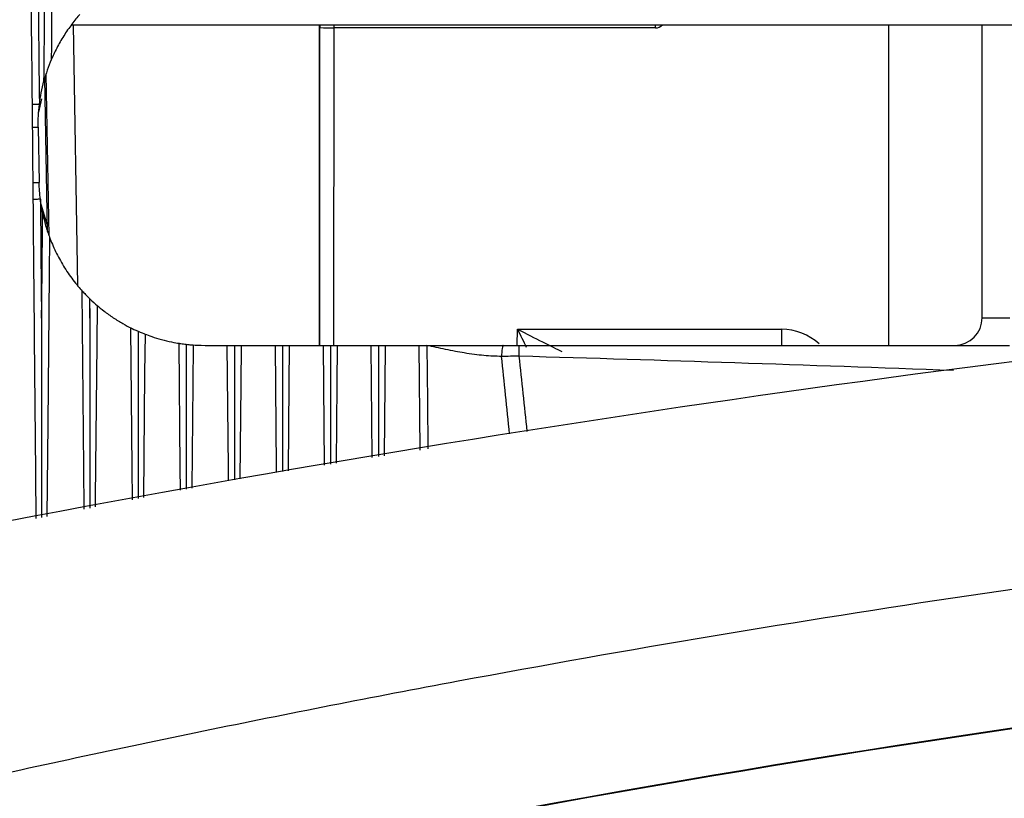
# Model space of a CAD drawing. Header units: millimetres. Extents: x 15440 to 16422, y 10215 to 11289.
# Tile 11 of 143: x 15962 to 15979, y 10545 to 10560. Entities that reach past the tile are written whole.
import ezdxf

# ---------------------------------------------------------------- set-up
doc = ezdxf.new("R2010")
doc.units = ezdxf.units.MM

msp = doc.modelspace()

# ---------------------------------------------------------------- linework, layer by layer
at = {"color": 7, "linetype": 'Continuous', "lineweight": 25}
for p, q in [((15962.511, 10559.471), (15979.733, 10559.471)), ((15962.541, 10559.471), (15962.623, 10554.752)), ((15966.997, 10553.671), (15966.997, 10559.471)), ((15973.077, 10559.415), (15973.077, 10559.471)), ((15977.297, 10553.671), (15977.297, 10559.471)), ((15978.983, 10554.171), (15978.983, 10559.471)), ((15967.004, 10553.671), (15967.006, 10559.419)), ((15967.256, 10559.415), (15967.254, 10553.671)), ((15973.077, 10559.415), (15967.256, 10559.415)), ((15962.108, 10555.651), (15962.057, 10558.582)), ((15962.08, 10555.732), (15962.032, 10558.505)), ((15961.925, 10557.888), (15961.977, 10558.129)), ((15961.912, 10557.618), (15961.929, 10556.618)), ((15962.078, 10555.842), (15961.966, 10556.218)), ((15962.841, 10554.516), (15962.844, 10554.165)), ((15962.844, 10554.165), (15962.848, 10554.51)), ((15978.983, 10554.171), (15979.483, 10554.171)), ((15970.575, 10553.671), (15970.58, 10553.962)), ((15970.58, 10553.962), (15975.354, 10553.962)), ((15975.354, 10553.962), (15975.354, 10553.665)), ((15964.929, 10553.671), (15965.33, 10553.671)), ((15965.582, 10553.671), (15966.2, 10553.671)), ((15966.451, 10553.671), (15967.068, 10553.671)), ((15967.088, 10551.505), (15967.068, 10553.671)), ((15967.318, 10553.671), (15967.935, 10553.671)), ((15967.953, 10551.64), (15967.935, 10553.671)), ((15968.185, 10553.671), (15968.8, 10553.671)), ((15968.817, 10551.774), (15968.8, 10553.671))]:
    msp.add_line(p, q, dxfattribs=at)
at = {"color": 7, "linetype": 'Continuous', "lineweight": 25, "flags": 128}
for points in [[(15961.932, 10558.027), (15961.914, 10558.027), (15961.895, 10558.027), (15961.877, 10558.027), (15961.86, 10558.027), (15961.844, 10558.026), (15961.83, 10558.026), (15961.817, 10558.026), (15961.806, 10558.026)], [(15961.95, 10556.313), (15961.931, 10556.313), (15961.912, 10556.313), (15961.894, 10556.312), (15961.876, 10556.312), (15961.86, 10556.312), (15961.846, 10556.312), (15961.833, 10556.312), (15961.822, 10556.312)], [(15961.95, 10556.313), (15961.96, 10555.344), (15961.972, 10554.165)], [(15961.972, 10554.165), (15961.975, 10554.463), (15961.988, 10555.759), (15961.991, 10556.062)], [(15962.117, 10555.626), (15962.11, 10554.952), (15962.085, 10552.256), (15962.07, 10550.577)], [(15962.745, 10550.709), (15962.739, 10551.455), (15962.709, 10554.653)], [(15962.976, 10554.393), (15962.97, 10553.698), (15962.944, 10550.916), (15962.943, 10550.747)], [(15963.615, 10550.878), (15963.61, 10551.455), (15963.586, 10553.988)], [(15963.843, 10553.874), (15963.836, 10553.17), (15963.815, 10550.917)], [(15964.484, 10551.048), (15964.48, 10551.455), (15964.46, 10553.708)], [(15964.712, 10553.679), (15964.705, 10552.971), (15964.687, 10551.087)], [(15965.353, 10551.217), (15965.351, 10551.455), (15965.33, 10553.671)], [(15965.582, 10553.671), (15965.575, 10552.963), (15965.559, 10551.257)], [(15966.221, 10551.371), (15966.22, 10551.455), (15966.2, 10553.671)], [(15966.451, 10553.671), (15966.444, 10552.963), (15966.429, 10551.403)], [(15967.318, 10553.671), (15967.312, 10552.963), (15967.298, 10551.538)], [(15968.185, 10553.671), (15968.178, 10552.963), (15968.166, 10551.673)], [(15968.939, 10553.671), (15968.949, 10552.655), (15968.958, 10551.796)]]:
    msp.add_lwpolyline(points, dxfattribs=at)
at = {"color": 7, "linetype": 'Continuous', "lineweight": 25}
for centre, radius, start, end in [((15967.196, 10563.147), 3.732, 267.0807, 270.9193), ((15961.385, 10614.245), 56.629, 270.4304, 270.5326), ((15961.06, 10646.981), 90.367, 270.48146, 270.5509), ((15978.483, 10554.171), 0.5, 270, 0)]:
    msp.add_arc(centre, radius, start, end, dxfattribs=at)
for centre, major_axis, ratio, start_param, end_param in [((15967.015, 10559.41), (0, 0.5), 0.017455, 1.449912, 1.553343), ((15967.264, 10559.41), (0, 0.25), 0.03491, 1.327215, 1.553343), ((15973.06, 10560.213), (-0.021, 0.798), 0.438314, 3.129988, 3.506547), ((15970.58, 10553.971), (0.983, -0.5), 0.007052, 4.715974, 5.66669), ((15970.58, 10553.971), (-0.483, 0.991), 0.003467, 1.577908, 1.911278), ((15975.353, 10552.962), (0.924, 0.385), 0.999149, 0.42806, 1.175831), ((15962.408, 7611.653), (0, 2979.078), 0.016784, 6.121899, 6.124861), ((15962.408, 7611.687), (0, 2979.078), 0.017455, 6.121928, 6.124794)]:
    msp.add_ellipse(centre, major_axis=major_axis, ratio=ratio, start_param=start_param, end_param=end_param, dxfattribs=at)
for points in [[(15961.806, 10558.026), (15961.783, 10560.424), (15961.761, 10562.821), (15961.738, 10565.219)], [(15961.932, 10558.027), (15961.95, 10558.172), (15961.977, 10558.314), (15962.016, 10558.455)], [(15961.912, 10557.618), (15961.909, 10557.756), (15961.916, 10557.892), (15961.932, 10558.027)], [(15961.95, 10556.313), (15961.938, 10556.414), (15961.931, 10556.516), (15961.929, 10556.618)], [(15961.991, 10556.062), (15961.974, 10556.145), (15961.96, 10556.229), (15961.95, 10556.313)], [(15962.848, 10554.51), (15962.846, 10554.512), (15962.843, 10554.514), (15962.841, 10554.516)], [(15962.848, 10554.51), (15962.895, 10554.464), (15962.947, 10554.418), (15962.976, 10554.393)], [(15963.586, 10553.988), (15963.615, 10553.974), (15963.665, 10553.949), (15963.717, 10553.926)], [(15963.717, 10553.926), (15963.768, 10553.904), (15963.817, 10553.884), (15963.843, 10553.874)], [(15964.712, 10553.679), (15964.755, 10553.675), (15964.835, 10553.671), (15964.929, 10553.671)], [(15970.61, 10553.671), (15973.565, 10553.671), (15976.52, 10553.671), (15979.475, 10553.671)], [(15970.61, 10553.474), (15970.503, 10553.473), (15970.397, 10553.472), (15970.291, 10553.471)]]:
    msp.add_open_spline(points, degree=3, dxfattribs=at)
for points, knots in [([(15961.856, 10565.219), (15961.858, 10565.016), (15961.86, 10564.812), (15961.863, 10564.609), (15961.874, 10563.528), (15961.886, 10562.447), (15961.898, 10561.366), (15961.909, 10560.253), (15961.921, 10559.14), (15961.932, 10558.027)], [0.000200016, 0.000200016, 0.000200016, 0.000200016, 0.000810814, 0.000810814, 0.000810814, 0.004054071, 0.004054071, 0.004054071, 0.00739248, 0.00739248, 0.00739248, 0.00739248]), ([(15962.016, 10558.455), (15962.019, 10558.766), (15962.022, 10559.077), (15962.025, 10559.387), (15962.038, 10560.63), (15962.051, 10561.873), (15962.065, 10563.116), (15962.072, 10563.817), (15962.08, 10564.519), (15962.088, 10565.22)], [0, 0, 0, 0, 0.000932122, 0.000932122, 0.000932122, 0.004660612, 0.004660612, 0.004660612, 0.006765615, 0.006765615, 0.006765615, 0.006765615]), ([(15962.207, 10565.222), (15962.206, 10565.12), (15962.205, 10565.018), (15962.204, 10564.916), (15962.197, 10564.244), (15962.191, 10563.571), (15962.185, 10562.898), (15962.172, 10561.544), (15962.159, 10560.19), (15962.147, 10558.835)], [0.000198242, 0.000198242, 0.000198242, 0.000198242, 0.0005045, 0.0005045, 0.0005045, 0.0025225, 0.0025225, 0.0025225, 0.006585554, 0.006585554, 0.006585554, 0.006585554]), ([(15962.662, 10559.656), (15962.622, 10559.61), (15962.569, 10559.548), (15962.468, 10559.413), (15962.419, 10559.343), (15962.327, 10559.198), (15962.285, 10559.124), (15962.21, 10558.978), (15962.175, 10558.903), (15962.147, 10558.835)], [0, 0, 0, 0, 0.25, 0.25, 0.5, 0.5, 0.75, 0.75, 1, 1, 1, 1]), ([(15962.147, 10558.835), (15962.123, 10558.78), (15962.098, 10558.715), (15962.054, 10558.587), (15962.034, 10558.522), (15962.016, 10558.455)], [0, 0, 0, 0, 0.5, 0.5, 1, 1, 1, 1]), ([(15961.811, 10557.618), (15961.81, 10557.694), (15961.809, 10557.771), (15961.808, 10557.847), (15961.807, 10557.907), (15961.807, 10557.966), (15961.806, 10558.026)], [0, 0, 0, 0, 0.0002295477, 0.0002295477, 0.0002295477, 0.0004085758, 0.0004085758, 0.0004085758, 0.0004085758]), ([(15961.82, 10556.617), (15961.819, 10556.697), (15961.818, 10556.778), (15961.817, 10556.858), (15961.815, 10557.111), (15961.813, 10557.364), (15961.811, 10557.618)], [0, 0, 0, 0, 0.000240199, 0.000240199, 0.000240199, 0.00100018, 0.00100018, 0.00100018, 0.00100018]), ([(15961.822, 10556.312), (15961.821, 10556.398), (15961.821, 10556.484), (15961.82, 10556.571), (15961.82, 10556.586), (15961.82, 10556.602), (15961.82, 10556.617)], [0, 0, 0, 0, 0.0002591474, 0.0002591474, 0.0002591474, 0.0003057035, 0.0003057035, 0.0003057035, 0.0003057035]), ([(15961.876, 10550.54), (15961.873, 10550.845), (15961.855, 10552.769), (15961.837, 10554.693), (15961.822, 10556.312)], [0, 0, 0, 0, 0.158524, 1, 1, 1, 1]), ([(15961.991, 10556.062), (15962.007, 10555.986), (15962.025, 10555.911), (15962.057, 10555.8), (15962.069, 10555.763), (15962.093, 10555.692), (15962.105, 10555.658), (15962.117, 10555.626)], [0, 0, 0, 0, 0.5, 0.5, 0.75, 0.75, 1, 1, 1, 1]), ([(15954.915, 10549.184), (15964.72, 10551.289), (15974.711, 10552.912), (15987.448, 10554.288), (15990.008, 10554.531), (15995.154, 10554.949), (15997.742, 10555.125), (16005.53, 10555.548), (16010.731, 10555.69), (16026.36, 10555.696), (16036.68, 10555.139), (16052.014, 10553.497), (16057.101, 10552.816), (16063.43, 10551.798), (16064.695, 10551.586), (16067.216, 10551.147), (16068.472, 10550.919), (16072.226, 10550.214), (16074.711, 10549.714), (16077.18, 10549.184)], [0, 0, 0, 0, 0.25, 0.25, 0.3125, 0.3125, 0.375, 0.375, 0.5, 0.5, 0.75, 0.75, 0.875, 0.875, 0.90625, 0.90625, 0.9375, 0.9375, 1, 1, 1, 1]), ([(15962.117, 10555.626), (15962.147, 10555.544), (15962.184, 10555.456), (15962.269, 10555.279), (15962.316, 10555.192), (15962.421, 10555.02), (15962.48, 10554.935), (15962.6, 10554.777), (15962.663, 10554.703), (15962.709, 10554.653)], [0, 0, 0, 0, 0.25, 0.25, 0.5, 0.5, 0.75, 0.75, 1, 1, 1, 1]), ([(15962.709, 10554.653), (15962.725, 10554.635), (15962.746, 10554.613), (15962.791, 10554.566), (15962.816, 10554.541), (15962.841, 10554.516)], [0, 0, 0, 0, 0.5, 0.5, 1, 1, 1, 1]), ([(15962.976, 10554.393), (15963.008, 10554.366), (15963.053, 10554.329), (15963.154, 10554.251), (15963.211, 10554.21), (15963.327, 10554.133), (15963.388, 10554.096), (15963.5, 10554.032), (15963.551, 10554.005), (15963.586, 10553.988)], [0, 0, 0, 0, 0.25, 0.25, 0.5, 0.5, 0.75, 0.75, 1, 1, 1, 1]), ([(15961.972, 10554.165), (15961.972, 10554.159), (15961.972, 10554.069), (15961.972, 10553.642), (15961.972, 10552.446), (15961.972, 10551.334), (15961.972, 10550.558)], [0, 0, 0, 0, 0.004795, 0.074875, 0.355196, 1, 1, 1, 1]), ([(15962.844, 10554.165), (15962.844, 10554.159), (15962.844, 10554.053), (15962.844, 10553.547), (15962.844, 10552.408), (15962.844, 10551.368), (15962.844, 10550.728)], [0, 0, 0, 0, 0.0050319, 0.092331, 0.4415274, 1, 1, 1, 1]), ([(15963.717, 10553.926), (15963.717, 10553.826), (15963.717, 10553.326), (15963.717, 10552.317), (15963.717, 10551.408), (15963.717, 10550.898)], [0, 0, 0, 0, 0.099073, 0.495365, 1, 1, 1, 1]), ([(15963.843, 10553.874), (15963.902, 10553.851), (15964.018, 10553.809), (15964.204, 10553.759), (15964.266, 10553.744), (15964.377, 10553.721), (15964.426, 10553.713), (15964.46, 10553.708)], [0, 0, 0, 0, 0.5, 0.5, 0.75, 0.75, 1, 1, 1, 1]), ([(15964.46, 10553.708), (15964.469, 10553.706), (15964.48, 10553.704), (15964.493, 10553.703), (15964.506, 10553.701), (15964.521, 10553.698), (15964.537, 10553.696), (15964.553, 10553.694), (15964.57, 10553.692), (15964.587, 10553.69), (15964.588, 10553.69), (15964.589, 10553.69), (15964.589, 10553.69)], [0, 0, 0, 0, 0.0000508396, 0.0000508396, 0.0000508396, 0.000101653, 0.000101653, 0.000101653, 0.000152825, 0.000152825, 0.000152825, 0.0001545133, 0.0001545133, 0.0001545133, 0.0001545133]), ([(15964.589, 10553.69), (15964.589, 10553.59), (15964.589, 10553.49), (15964.589, 10553.39), (15964.589, 10552.99), (15964.589, 10552.59), (15964.589, 10552.19), (15964.589, 10551.905), (15964.589, 10551.619), (15964.589, 10551.333), (15964.589, 10551.245), (15964.589, 10551.157), (15964.589, 10551.068)], [-0.002356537, -0.002356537, -0.002356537, -0.002356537, -0.002056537, -0.002056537, -0.002056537, -0.000856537, -0.000856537, -0.000856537, 0, 0, 0, 0.000265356, 0.000265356, 0.000265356, 0.000265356]), ([(15964.589, 10553.69), (15964.604, 10553.688), (15964.619, 10553.687), (15964.634, 10553.685), (15964.649, 10553.684), (15964.664, 10553.682), (15964.677, 10553.681), (15964.689, 10553.68), (15964.7, 10553.679), (15964.708, 10553.679), (15964.71, 10553.679), (15964.711, 10553.679), (15964.712, 10553.679)], [0.0000047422, 0.0000047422, 0.0000047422, 0.0000047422, 0.0000506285, 0.0000506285, 0.0000506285, 0.0001012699, 0.0001012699, 0.0001012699, 0.0001517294, 0.0001517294, 0.0001517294, 0.0001585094, 0.0001585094, 0.0001585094, 0.0001585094]), ([(15965.33, 10553.671), (15965.339, 10553.671), (15965.351, 10553.671), (15965.364, 10553.671), (15965.378, 10553.671), (15965.393, 10553.671), (15965.409, 10553.671), (15965.425, 10553.671), (15965.442, 10553.671), (15965.458, 10553.671), (15965.459, 10553.671), (15965.46, 10553.671), (15965.461, 10553.671)], [0, 0, 0, 0, 0.0000503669, 0.0000503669, 0.0000503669, 0.0001007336, 0.0001007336, 0.0001007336, 0.0001511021, 0.0001511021, 0.0001511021, 0.0001532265, 0.0001532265, 0.0001532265, 0.0001532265]), ([(15965.461, 10553.671), (15965.461, 10553.571), (15965.461, 10553.071), (15965.461, 10552.26), (15965.46, 10551.549), (15965.46, 10551.238)], [0, 0, 0, 0, 0.12331, 0.61655, 1, 1, 1, 1]), ([(15965.461, 10553.671), (15965.476, 10553.671), (15965.491, 10553.671), (15965.505, 10553.671), (15965.52, 10553.671), (15965.535, 10553.671), (15965.547, 10553.671), (15965.56, 10553.671), (15965.57, 10553.671), (15965.578, 10553.671), (15965.579, 10553.671), (15965.581, 10553.671), (15965.582, 10553.671)], [0.0000049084, 0.0000049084, 0.0000049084, 0.0000049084, 0.0000503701, 0.0000503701, 0.0000503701, 0.0001007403, 0.0001007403, 0.0001007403, 0.0001511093, 0.0001511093, 0.0001511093, 0.0001581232, 0.0001581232, 0.0001581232, 0.0001581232]), ([(15966.2, 10553.671), (15966.209, 10553.671), (15966.221, 10553.671), (15966.234, 10553.671), (15966.248, 10553.671), (15966.263, 10553.671), (15966.279, 10553.671), (15966.295, 10553.671), (15966.312, 10553.671), (15966.329, 10553.671), (15966.33, 10553.671), (15966.33, 10553.671), (15966.331, 10553.671)], [0, 0, 0, 0, 0.0000503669, 0.0000503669, 0.0000503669, 0.0001007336, 0.0001007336, 0.0001007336, 0.0001511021, 0.0001511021, 0.0001511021, 0.0001532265, 0.0001532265, 0.0001532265, 0.0001532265]), ([(15966.331, 10553.671), (15966.331, 10553.571), (15966.331, 10553.071), (15966.331, 10552.31), (15966.331, 10551.649), (15966.331, 10551.388)], [0, 0, 0, 0, 0.1314, 0.657001, 1, 1, 1, 1]), ([(15966.331, 10553.671), (15966.346, 10553.671), (15966.361, 10553.671), (15966.375, 10553.671), (15966.39, 10553.671), (15966.405, 10553.671), (15966.417, 10553.671), (15966.429, 10553.671), (15966.44, 10553.671), (15966.447, 10553.671), (15966.449, 10553.671), (15966.45, 10553.671), (15966.451, 10553.671)], [0.0000049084, 0.0000049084, 0.0000049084, 0.0000049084, 0.0000503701, 0.0000503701, 0.0000503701, 0.0001007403, 0.0001007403, 0.0001007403, 0.0001511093, 0.0001511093, 0.0001511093, 0.0001581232, 0.0001581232, 0.0001581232, 0.0001581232]), ([(15967.068, 10553.671), (15967.077, 10553.671), (15967.089, 10553.671), (15967.103, 10553.671), (15967.117, 10553.671), (15967.132, 10553.671), (15967.148, 10553.671), (15967.164, 10553.671), (15967.182, 10553.671), (15967.198, 10553.671), (15967.199, 10553.671), (15967.2, 10553.671), (15967.2, 10553.671)], [0, 0, 0, 0, 0.0000503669, 0.0000503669, 0.0000503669, 0.0001007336, 0.0001007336, 0.0001007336, 0.0001511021, 0.0001511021, 0.0001511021, 0.0001532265, 0.0001532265, 0.0001532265, 0.0001532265]), ([(15967.2, 10553.671), (15967.2, 10553.571), (15967.2, 10553.071), (15967.2, 10552.355), (15967.2, 10551.739), (15967.2, 10551.523)], [0, 0, 0, 0, 0.139673, 0.698365, 1, 1, 1, 1]), ([(15967.2, 10553.671), (15967.215, 10553.671), (15967.23, 10553.671), (15967.244, 10553.671), (15967.259, 10553.671), (15967.274, 10553.671), (15967.286, 10553.671), (15967.298, 10553.671), (15967.308, 10553.671), (15967.315, 10553.671), (15967.316, 10553.671), (15967.317, 10553.671), (15967.318, 10553.671)], [0.0000049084, 0.0000049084, 0.0000049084, 0.0000049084, 0.0000503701, 0.0000503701, 0.0000503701, 0.0001007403, 0.0001007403, 0.0001007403, 0.0001511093, 0.0001511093, 0.0001511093, 0.0001581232, 0.0001581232, 0.0001581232, 0.0001581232]), ([(15967.935, 10553.671), (15967.944, 10553.671), (15967.957, 10553.671), (15967.97, 10553.671), (15967.984, 10553.671), (15968, 10553.671), (15968.016, 10553.671), (15968.032, 10553.671), (15968.049, 10553.671), (15968.066, 10553.671), (15968.067, 10553.671), (15968.068, 10553.671), (15968.068, 10553.671)], [0, 0, 0, 0, 0.0000503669, 0.0000503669, 0.0000503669, 0.0001007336, 0.0001007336, 0.0001007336, 0.0001511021, 0.0001511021, 0.0001511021, 0.0001532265, 0.0001532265, 0.0001532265, 0.0001532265]), ([(15968.068, 10553.671), (15968.068, 10553.571), (15968.068, 10553.071), (15968.068, 10552.4), (15968.068, 10551.829), (15968.068, 10551.658)], [0, 0, 0, 0, 0.149042, 0.74521, 1, 1, 1, 1]), ([(15968.068, 10553.671), (15968.083, 10553.671), (15968.098, 10553.671), (15968.112, 10553.671), (15968.127, 10553.671), (15968.141, 10553.671), (15968.153, 10553.671), (15968.165, 10553.671), (15968.175, 10553.671), (15968.182, 10553.671), (15968.183, 10553.671), (15968.184, 10553.671), (15968.185, 10553.671)], [0.0000049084, 0.0000049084, 0.0000049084, 0.0000049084, 0.0000503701, 0.0000503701, 0.0000503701, 0.0001007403, 0.0001007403, 0.0001007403, 0.0001511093, 0.0001511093, 0.0001511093, 0.0001581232, 0.0001581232, 0.0001581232, 0.0001581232]), ([(15968.8, 10553.671), (15968.81, 10553.671), (15968.822, 10553.671), (15968.836, 10553.671), (15968.85, 10553.671), (15968.866, 10553.671), (15968.882, 10553.671), (15968.898, 10553.671), (15968.916, 10553.671), (15968.932, 10553.671), (15968.935, 10553.671), (15968.937, 10553.671), (15968.939, 10553.671)], [0, 0, 0, 0, 0.0000503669, 0.0000503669, 0.0000503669, 0.0001007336, 0.0001007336, 0.0001007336, 0.0001511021, 0.0001511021, 0.0001511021, 0.000158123, 0.000158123, 0.000158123, 0.000158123]), ([(15970.291, 10553.471), (15970.24, 10553.472), (15970.133, 10553.473), (15969.969, 10553.486), (15969.796, 10553.505), (15969.624, 10553.531), (15969.45, 10553.562), (15969.224, 10553.608), (15969.052, 10553.646), (15968.939, 10553.671)], [0, 0, 0, 0, 0.1131783, 0.2334807, 0.3611281, 0.4963058, 0.614673, 0.7474907, 1, 1, 1, 1]), ([(15968.939, 10553.671), (15969.056, 10553.671), (15969.232, 10553.671), (15969.465, 10553.671), (15969.702, 10553.671), (15969.987, 10553.671), (15970.215, 10553.671), (15970.323, 10553.671)], [0, 0, 0, 0, 0.2520952, 0.3835656, 0.5032375, 0.7650399, 1, 1, 1, 1]), ([(15970.323, 10553.671), (15970.315, 10553.671), (15970.307, 10553.651), (15970.294, 10553.573), (15970.291, 10553.518), (15970.291, 10553.471)], [0, 0, 0, 0, 0.5, 0.5, 1, 1, 1, 1]), ([(15970.323, 10553.671), (15970.371, 10553.671), (15970.466, 10553.671), (15970.562, 10553.671), (15970.61, 10553.671)], [0, 0, 0, 0, 0.50002, 1, 1, 1, 1]), ([(15970.61, 10553.474), (15970.61, 10553.521), (15970.61, 10553.575), (15970.61, 10553.652), (15970.61, 10553.671), (15970.61, 10553.671)], [0, 0, 0, 0, 0.5, 0.5, 1, 1, 1, 1]), ([(15978.466, 10553.215), (15977.148, 10553.262), (15974.529, 10553.357), (15971.91, 10553.435), (15970.61, 10553.474)], [0, 0, 0, 0, 0.503494, 1, 1, 1, 1]), ([(15942.201, 10540.917), (15948.166, 10542.734), (15954.202, 10544.33), (15961.837, 10546.05), (15963.37, 10546.38), (15966.436, 10547.011), (15967.97, 10547.312), (15972.579, 10548.172), (15975.658, 10548.688), (15991.081, 10550.98), (16003.517, 10551.903), (16022.32, 10551.902), (16028.566, 10551.67), (16041.013, 10550.749), (16047.214, 10550.059), (16056.482, 10548.68), (16059.566, 10548.163), (16064.184, 10547.301), (16065.721, 10546.999), (16068.786, 10546.367), (16070.314, 10546.038), (16077.929, 10544.321), (16083.948, 10542.728), (16089.894, 10540.917)], [0, 0, 0, 0, 0.125, 0.125, 0.15625, 0.15625, 0.1875, 0.1875, 0.25, 0.25, 0.5, 0.5, 0.625, 0.625, 0.75, 0.75, 0.8125, 0.8125, 0.84375, 0.84375, 0.875, 0.875, 1, 1, 1, 1]), ([(16087.832, 10538.937), (16076.16, 10542.42), (16064.299, 10545.037), (16046.223, 10547.668), (16040.173, 10548.325), (16028.055, 10549.198), (16021.982, 10549.415), (16012.853, 10549.41), (16009.805, 10549.353), (16003.735, 10549.129), (16000.709, 10548.963), (15991.655, 10548.3), (15985.652, 10547.64), (15967.742, 10545.021), (15955.935, 10542.42), (15944.263, 10538.937)], [0, 0, 0, 0, 0.25, 0.25, 0.375, 0.375, 0.5, 0.5, 0.5625, 0.5625, 0.625, 0.625, 0.75, 0.75, 1, 1, 1, 1]), ([(15944.263, 10538.933), (15955.935, 10542.415), (15967.743, 10545.016), (15985.652, 10547.636), (15991.655, 10548.295), (16000.709, 10548.958), (16003.736, 10549.125), (16009.805, 10549.348), (16012.853, 10549.405), (16021.982, 10549.411), (16028.055, 10549.194), (16040.173, 10548.321), (16046.223, 10547.664), (16064.298, 10545.032), (16076.159, 10542.415), (16087.831, 10538.933)], [0.0000029, 0.0000029, 0.0000029, 0.0000029, 0.25, 0.25, 0.375, 0.375, 0.4375, 0.4375, 0.5, 0.5, 0.625, 0.625, 0.75, 0.75, 0.9999971, 0.9999971, 0.9999971, 0.9999971]), ([(16085.763, 10536.732), (16085.248, 10536.881), (16084.22, 10537.18), (16082.673, 10537.615), (16081.124, 10538.041), (16079.573, 10538.456), (16078.02, 10538.862), (16076.464, 10539.257), (16074.906, 10539.642), (16073.346, 10540.017), (16071.783, 10540.381), (16070.218, 10540.736), (16068.651, 10541.081), (16067.082, 10541.415), (16065.51, 10541.739), (16063.936, 10542.053), (16062.359, 10542.357), (16060.781, 10542.651), (16059.199, 10542.935), (16057.616, 10543.208), (16056.03, 10543.471), (16054.442, 10543.725), (16052.852, 10543.968), (16048.875, 10544.549), (16042.496, 10545.347), (16033.695, 10546.13), (16024.871, 10546.599), (16016.031, 10546.755), (16007.193, 10546.598), (15998.37, 10546.128), (15989.571, 10545.344), (15982.751, 10544.491), (15977.894, 10543.766), (15974.985, 10543.297), (15972.085, 10542.794), (15969.192, 10542.258), (15966.306, 10541.687), (15963.429, 10541.082), (15960.56, 10540.443), (15957.698, 10539.77), (15954.844, 10539.063), (15951.998, 10538.321), (15949.159, 10537.548), (15947.274, 10537.004), (15946.332, 10536.732)], [0, 0, 0, 0, 0.011375, 0.022745, 0.034112, 0.045476, 0.056837, 0.068195, 0.079553, 0.090908, 0.102264, 0.113618, 0.124973, 0.136329, 0.147686, 0.159045, 0.170405, 0.181768, 0.193135, 0.204505, 0.215879, 0.227257, 0.23864, 0.250029, 0.312582, 0.375061, 0.437546, 0.500116, 0.562676, 0.625149, 0.687613, 0.75015, 0.771013, 0.791858, 0.812689, 0.833508, 0.854319, 0.875124, 0.895926, 0.916729, 0.937535, 0.958346, 0.979167, 1, 1, 1, 1])]:
    msp.add_open_spline(points, degree=3, knots=knots, dxfattribs=at)

doc.saveas('drawing.dxf')
